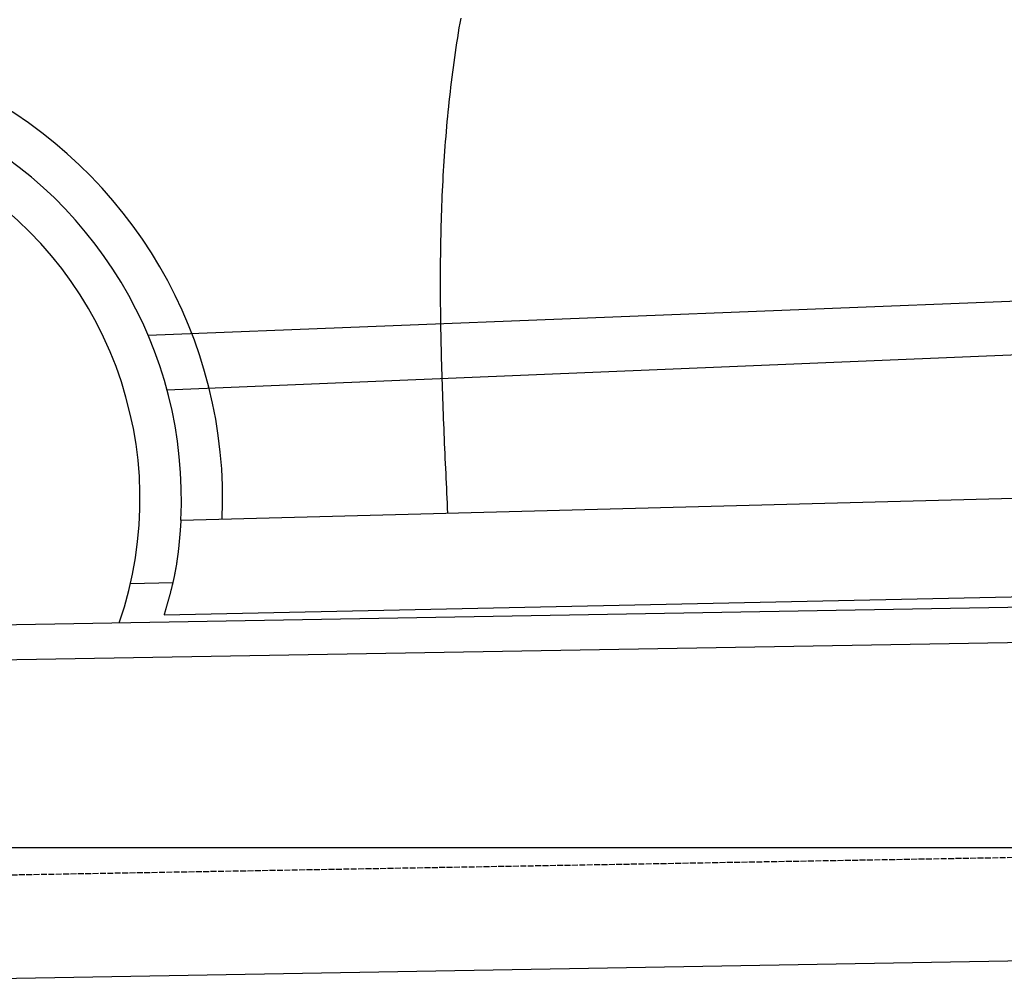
# Model space of a CAD drawing. Extents: x 562 to 7231, y 5917 to 11876.
# Tile 10 of 69: x 2195 to 3029, y 7998 to 8818. Entities that reach past the tile are written whole.
import ezdxf

# ---------------------------------------------------------------- set-up
doc = ezdxf.new("R2010")
doc.units = 0
doc.linetypes.add('GEN3', pattern=[6.25, 5, -1.25])
doc.layers.get('0').update_dxf_attribs({"linetype": 'CONTINUOUS'})
for name, color, linetype in [('3', 6, 'GEN3'), ('5', 3, 'CONTINUOUS'), ('CAR', 10, 'CONTINUOUS')]:
    doc.layers.add(name, color=color, linetype=linetype)

msp = doc.modelspace()

# ---------------------------------------------------------------- linework, layer by layer
for p, q in [((1732.775, 8297.073), (4392.087, 8343.491)), ((4387.611, 8313.408), (1732.775, 8267.068)), ((4146.361, 8039.156), (1812.775, 7998.423))]:
    msp.add_line(p, q)
at = {"layer": '3'}
msp.add_line((1175.278, 8075.309), (6230.443, 8163.547), dxfattribs=at)
at = {"layer": '5'}
msp.add_line((6272.775, 8115.902), (872.775, 8115.902), dxfattribs=at)
at = {"layer": 'CAR'}
for p, q in [((2303.453, 8550.347), (4327.323, 8630.759)), ((2319.35, 8504.203), (4327.323, 8587.26)), ((2331.186, 8393.688), (4365.711, 8447.296)), ((2316.919, 8313.36), (4381.416, 8356.96)), ((2288.392, 8339.802), (2324.328, 8340.731))]:
    msp.add_line(p, q, dxfattribs=at)
for points in [[(2568.23, 8819.28, 0), (2567.5, 8815.11, 0), (2566.79, 8810.94, 0), (2566.1, 8806.77, 0), (2565.43, 8802.59, 0), (2564.77, 8798.42, 0), (2564.14, 8794.24, 0), (2563.52, 8790.07, 0), (2562.92, 8785.89, 0), (2562.33, 8781.71, 0), (2561.77, 8777.53, 0), (2561.22, 8773.35, 0), (2560.68, 8769.17, 0), (2560.17, 8764.99, 0), (2559.66, 8760.81, 0), (2559.18, 8756.63, 0), (2558.71, 8752.45, 0), (2558.26, 8748.27, 0), (2557.82, 8744.08, 0), (2557.4, 8739.9, 0), (2556.99, 8735.72, 0), (2556.6, 8731.53, 0), (2556.23, 8727.34, 0), (2555.86, 8723.16, 0), (2555.52, 8718.97, 0), (2555.18, 8714.78, 0), (2554.86, 8710.6, 0), (2554.56, 8706.41, 0), (2554.27, 8702.22, 0), (2553.99, 8698.03, 0), (2553.72, 8693.84, 0), (2553.47, 8689.65, 0), (2553.23, 8685.46, 0), (2553.01, 8681.26, 0), (2552.79, 8677.07, 0), (2552.59, 8672.88, 0), (2552.4, 8668.68, 0), (2552.23, 8664.49, 0), (2552.06, 8660.3, 0), (2551.91, 8656.1, 0), (2551.77, 8651.91, 0), (2551.63, 8647.71, 0), (2551.52, 8643.51, 0), (2551.41, 8639.32, 0), (2551.31, 8635.12, 0), (2551.22, 8630.92, 0), (2551.14, 8626.73, 0), (2551.08, 8622.53, 0), (2551.02, 8618.33, 0), (2550.97, 8614.13, 0), (2550.93, 8609.93, 0), (2550.91, 8605.73, 0), (2550.89, 8601.53, 0), (2550.88, 8597.33, 0), (2550.88, 8593.13, 0), (2550.88, 8588.93, 0), (2550.9, 8584.73, 0), (2550.92, 8580.53, 0), (2550.95, 8576.32, 0), (2550.99, 8572.12, 0), (2551.04, 8567.92, 0), (2551.1, 8563.71, 0), (2551.16, 8559.51, 0), (2551.23, 8555.31, 0), (2551.31, 8551.1, 0), (2551.39, 8546.9, 0), (2551.48, 8542.7, 0), (2551.57, 8538.49, 0), (2551.68, 8534.29, 0), (2551.79, 8530.08, 0), (2551.9, 8525.87, 0), (2552.02, 8521.67, 0), (2552.15, 8517.46, 0), (2552.28, 8513.26, 0), (2552.41, 8509.05, 0), (2552.55, 8504.84, 0), (2552.7, 8500.64, 0), (2552.85, 8496.43, 0), (2553, 8492.22, 0), (2553.16, 8488.02, 0), (2553.32, 8483.81, 0), (2553.49, 8479.6, 0), (2553.66, 8475.39, 0), (2553.83, 8471.19, 0), (2554.01, 8466.98, 0), (2554.18, 8462.77, 0), (2554.37, 8458.56, 0), (2554.55, 8454.35, 0), (2554.74, 8450.15, 0), (2554.93, 8445.94, 0), (2555.12, 8441.73, 0), (2555.31, 8437.52, 0), (2555.51, 8433.31, 0), (2555.7, 8429.1, 0), (2555.9, 8424.89, 0), (2556.1, 8420.69, 0), (2556.3, 8416.48, 0), (2556.5, 8412.27, 0), (2556.7, 8408.06, 0), (2556.9, 8403.85, 0), (2557.1, 8399.64, 0)], [(2331.19, 8393.69, 0), (2331.15, 8393.17, 0), (2331.11, 8392.66, 0), (2331.07, 8392.14, 0), (2331.03, 8391.63, 0), (2330.99, 8391.12, 0), (2330.96, 8390.6, 0), (2330.92, 8390.09, 0), (2330.88, 8389.57, 0), (2330.84, 8389.06, 0), (2330.8, 8388.54, 0), (2330.76, 8388.03, 0), (2330.72, 8387.51, 0), (2330.68, 8387, 0), (2330.64, 8386.48, 0), (2330.6, 8385.97, 0), (2330.56, 8385.46, 0), (2330.52, 8384.94, 0), (2330.48, 8384.43, 0), (2330.44, 8383.91, 0), (2330.4, 8383.4, 0), (2330.36, 8382.89, 0), (2330.31, 8382.37, 0), (2330.27, 8381.86, 0), (2330.23, 8381.34, 0), (2330.19, 8380.83, 0), (2330.14, 8380.32, 0), (2330.1, 8379.8, 0), (2330.05, 8379.29, 0), (2330.01, 8378.78, 0), (2329.96, 8378.26, 0), (2329.92, 8377.75, 0), (2329.87, 8377.24, 0), (2329.83, 8376.72, 0), (2329.78, 8376.21, 0), (2329.73, 8375.7, 0), (2329.68, 8375.18, 0), (2329.63, 8374.67, 0), (2329.59, 8374.16, 0), (2329.54, 8373.65, 0), (2329.49, 8373.13, 0), (2329.43, 8372.62, 0), (2329.38, 8372.11, 0), (2329.33, 8371.6, 0), (2329.28, 8371.09, 0), (2329.22, 8370.57, 0), (2329.17, 8370.06, 0), (2329.11, 8369.55, 0), (2329.06, 8369.04, 0), (2329, 8368.53, 0), (2328.94, 8368.02, 0), (2328.89, 8367.51, 0), (2328.83, 8367, 0), (2328.77, 8366.49, 0), (2328.71, 8365.97, 0), (2328.64, 8365.46, 0), (2328.58, 8364.95, 0), (2328.52, 8364.44, 0), (2328.45, 8363.93, 0), (2328.39, 8363.42, 0), (2328.32, 8362.91, 0), (2328.26, 8362.41, 0), (2328.19, 8361.9, 0), (2328.12, 8361.39, 0), (2328.05, 8360.88, 0), (2327.98, 8360.37, 0), (2327.91, 8359.86, 0), (2327.84, 8359.35, 0), (2327.76, 8358.84, 0), (2327.69, 8358.34, 0), (2327.61, 8357.83, 0), (2327.53, 8357.32, 0), (2327.46, 8356.81, 0), (2327.38, 8356.31, 0), (2327.3, 8355.8, 0), (2327.22, 8355.29, 0), (2327.13, 8354.79, 0), (2327.05, 8354.28, 0), (2326.96, 8353.77, 0), (2326.88, 8353.27, 0), (2326.79, 8352.76, 0), (2326.7, 8352.26, 0), (2326.61, 8351.75, 0), (2326.52, 8351.25, 0), (2326.43, 8350.74, 0), (2326.33, 8350.24, 0), (2326.24, 8349.73, 0), (2326.14, 8349.23, 0), (2326.04, 8348.73, 0), (2325.95, 8348.22, 0), (2325.85, 8347.72, 0), (2325.74, 8347.22, 0), (2325.64, 8346.71, 0), (2325.54, 8346.21, 0), (2325.43, 8345.71, 0), (2325.33, 8345.21, 0), (2325.22, 8344.7, 0), (2325.11, 8344.2, 0), (2325, 8343.7, 0), (2324.89, 8343.2, 0), (2324.78, 8342.7, 0), (2324.66, 8342.2, 0), (2324.55, 8341.7, 0), (2324.44, 8341.2, 0), (2324.32, 8340.7, 0), (2324.2, 8340.2, 0), (2324.08, 8339.7, 0), (2323.97, 8339.2, 0), (2323.85, 8338.7, 0), (2323.73, 8338.2, 0), (2323.6, 8337.7, 0), (2323.48, 8337.2, 0), (2323.36, 8336.7, 0), (2323.23, 8336.2, 0), (2323.11, 8335.7, 0), (2322.98, 8335.2, 0), (2322.86, 8334.7, 0), (2322.73, 8334.21, 0), (2322.6, 8333.71, 0), (2322.47, 8333.21, 0), (2322.34, 8332.71, 0), (2322.21, 8332.21, 0), (2322.08, 8331.72, 0), (2321.95, 8331.22, 0), (2321.82, 8330.72, 0), (2321.68, 8330.22, 0), (2321.55, 8329.73, 0), (2321.42, 8329.23, 0), (2321.28, 8328.73, 0), (2321.15, 8328.24, 0), (2321.01, 8327.74, 0), (2320.87, 8327.24, 0), (2320.74, 8326.75, 0), (2320.6, 8326.25, 0), (2320.46, 8325.75, 0), (2320.32, 8325.26, 0), (2320.19, 8324.76, 0), (2320.05, 8324.26, 0), (2319.91, 8323.77, 0), (2319.77, 8323.27, 0), (2319.63, 8322.78, 0), (2319.49, 8322.28, 0), (2319.35, 8321.78, 0), (2319.2, 8321.29, 0), (2319.06, 8320.79, 0), (2318.92, 8320.3, 0), (2318.78, 8319.8, 0), (2318.64, 8319.31, 0), (2318.49, 8318.81, 0), (2318.35, 8318.31, 0), (2318.21, 8317.82, 0), (2318.07, 8317.32, 0), (2317.92, 8316.83, 0), (2317.78, 8316.33, 0), (2317.64, 8315.84, 0), (2317.49, 8315.34, 0), (2317.35, 8314.85, 0), (2317.21, 8314.35, 0), (2317.06, 8313.86, 0), (2316.92, 8313.36, 0)]]:
    msp.add_polyline3d(points, dxfattribs=at)
for radius, start, end in [(391.349, 357.533327, 128.277793), (356.423, 357.142994, 132.857479), (321.278, 340.952754, 138.989004)]:
    msp.add_arc((1975.206, 8411.453), radius, start, end, dxfattribs=at)

doc.saveas('drawing.dxf')
